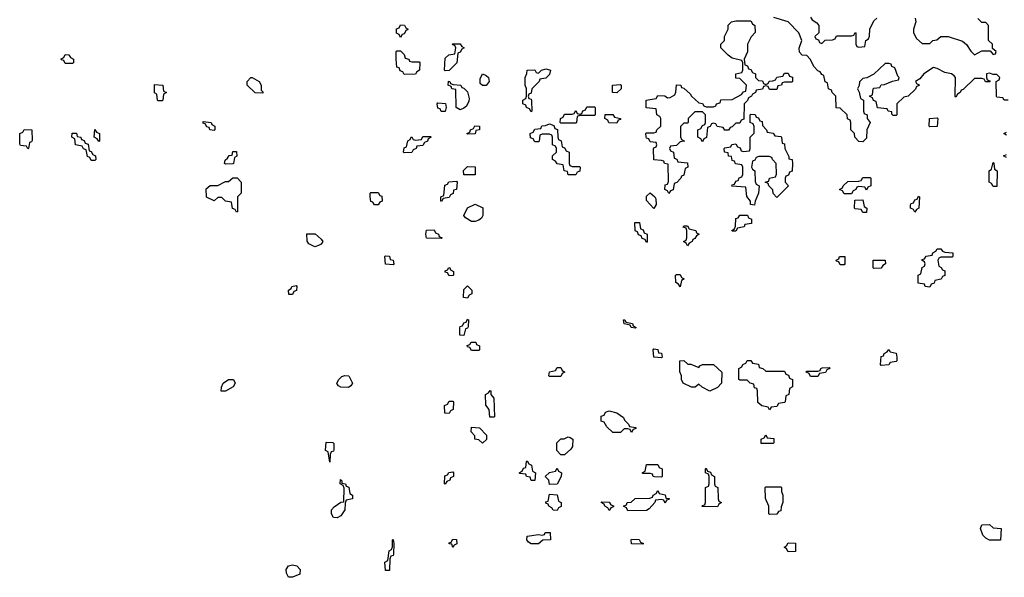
# Model space of a CAD drawing. Header units: inches. Extents: x 2602844 to 2692189, y 936934 to 1026383.
# Tile 15 of 58: x 2643486 to 2648770, y 962669 to 965661. Entities that reach past the tile are written whole.
import ezdxf

# ---------------------------------------------------------------- set-up
doc = ezdxf.new("R2010")
doc.units = ezdxf.units.IN
doc.header["$MEASUREMENT"] = 0
doc.layers.add('C6946', color=7, linetype='Continuous')

msp = doc.modelspace()

# ---------------------------------------------------------------- linework, layer by layer
at = {"layer": 'C6946', "color": 6}
for points in [[(2647490, 965314), (2647502, 965318), (2647508, 965332), (2647527.3, 965332.7), (2647542, 965338), (2647550, 965352), (2647582, 965358), (2647590, 965374), (2647610, 965374), (2647618, 965358), (2647632.7, 965352.7), (2647634, 965330), (2647630, 965326), (2647590, 965326), (2647578, 965322), (2647574, 965310), (2647554, 965306), (2647550, 965286), (2647510, 965286), (2647502, 965302), (2647490, 965306), (2647478, 965302), (2647471.6, 965288.4), (2647438, 965282), (2647434, 965270), (2647418, 965262), (2647414, 965250), (2647398, 965242), (2647392.7, 965227.3), (2647374, 965210), (2647372.7, 965127.3), (2647358, 965122), (2647350, 965106), (2647330, 965106), (2647310, 965086), (2647298, 965082), (2647290, 965068), (2647270, 965068), (2647262, 965082), (2647228.4, 965088.4), (2647222, 965102), (2647210, 965106), (2647198, 965102), (2647192, 965088), (2647178, 965082), (2647171.6, 965028.4), (2647158, 965022), (2647150, 965006), (2647142, 965022), (2647126, 965030), (2647126, 965070), (2647142, 965078), (2647150, 965094), (2647162, 965098), (2647166, 965110), (2647166, 965150), (2647150, 965166), (2647110, 965166), (2647074, 965130), (2647074, 965110), (2647070, 965106), (2647050, 965106), (2647032.7, 965087.3), (2647032.7, 965032.7), (2647038, 965018), (2647054, 965010), (2647030, 965006), (2647010, 964986), (2646978, 964982), (2646974, 964970), (2646978, 964958), (2646994, 964950), (2646998, 964918), (2647012, 964912), (2647018, 964898), (2647070, 964892), (2647072, 964870), (2647058, 964862), (2647050, 964826), (2647038, 964822), (2647034, 964810), (2647012.7, 964787.3), (2646998, 964782), (2646992.7, 964747.3), (2646978, 964742), (2646970, 964728), (2646962, 964742), (2646948, 964750), (2646950, 964774), (2646962, 964778), (2646967.3, 964792.7), (2646966, 964886), (2646946, 964890), (2646942, 964902), (2646930, 964906), (2646888.9, 964908.9), (2646887.3, 964967.3), (2646890, 964974), (2646902, 964978), (2646906, 964990), (2646902, 965002), (2646870, 965006), (2646862, 965022), (2646850, 965026), (2646847.3, 965032.7), (2646846, 965050), (2646850, 965054), (2646890, 965054), (2646902, 965058), (2646906, 965070), (2646926, 965090), (2646926, 965130), (2646922, 965142), (2646906, 965150), (2646902, 965182), (2646847.3, 965187.3), (2646848, 965230), (2646902, 965238), (2646910, 965254), (2646947.3, 965252.7), (2646962, 965242), (2646976.4, 965243.6), (2647002, 965258), (2647007.3, 965272.7), (2647010, 965312), (2647034, 965310), (2647038, 965298), (2647050, 965294), (2647083.6, 965263.6), (2647092, 965250), (2647130, 965214), (2647150, 965212), (2647158, 965198), (2647170, 965194), (2647210, 965194), (2647222, 965198), (2647226, 965210), (2647246, 965214), (2647249.3, 965230.7), (2647310, 965232), (2647360.4, 965259.6), (2647370, 965274), (2647382, 965278), (2647386, 965310), (2647350, 965346), (2647330, 965348), (2647328.7, 965370), (2647362, 965378), (2647366, 965390), (2647366, 965430), (2647362, 965442), (2647310, 965455.3), (2647288.7, 965470), (2647248, 965510), (2647248, 965530), (2647268, 965550), (2647269, 965571), (2647288, 965610), (2647288.4, 965631.6), (2647306, 965650), (2647330, 965654), (2647410, 965654), (2647418, 965638), (2647432, 965630), (2647432.7, 965592.7), (2647411.1, 965568.9), (2647392, 965530), (2647391.1, 965488.9), (2647374, 965450), (2647378, 965418), (2647392.7, 965412.7), (2647398, 965398), (2647410, 965394), (2647418, 965378), (2647434, 965370), (2647434, 965350), (2647450, 965334), (2647472.7, 965332.7), (2647478, 965318)], [(2645530, 965566), (2645522, 965582), (2645508.4, 965588.4), (2645508.4, 965611.6), (2645522, 965618), (2645530, 965634), (2645551.6, 965631.6), (2645558, 965618), (2645571.3, 965610), (2645558, 965602), (2645550, 965586), (2645538, 965582)], [(2645590, 965434), (2645630, 965434), (2645634, 965430), (2645632, 965390), (2645618, 965382), (2645610, 965368), (2645550, 965366), (2645542, 965382), (2645527.3, 965387.3), (2645522, 965402), (2645510, 965406), (2645506, 965450), (2645506, 965490), (2645510, 965494), (2645530, 965494), (2645550, 965474), (2645554, 965454), (2645574, 965450), (2645578, 965438)], [(2645770, 965386), (2645766, 965390), (2645770, 965454), (2645788.4, 965471.6), (2645822, 965478), (2645826, 965510), (2645822, 965522), (2645810, 965526), (2645808.9, 965531.1), (2645850, 965532), (2645858, 965518), (2645872, 965510), (2645858, 965502), (2645850, 965486), (2645838, 965482), (2645832, 965430), (2645790, 965388)], [(2643730, 965426), (2643722, 965442), (2643710, 965446), (2643708.4, 965451.6), (2643722, 965458), (2643730, 965474), (2643750, 965472), (2643758, 965458), (2643774, 965450), (2643774, 965430), (2643770, 965426)], [(2646230, 965166), (2646222, 965182), (2646206, 965190), (2646202, 965202), (2646186, 965210), (2646186, 965230), (2646202, 965238), (2646206, 965250), (2646206, 965290), (2646198, 965310), (2646198, 965350), (2646208, 965372), (2646208.7, 965390), (2646250, 965392), (2646258, 965378), (2646270, 965374), (2646286, 965390), (2646310, 965398), (2646330, 965392), (2646334, 965390), (2646330, 965366), (2646310, 965348), (2646278, 965342), (2646274, 965330), (2646234, 965290), (2646230, 965266), (2646218, 965262), (2646214, 965250), (2646218, 965238), (2646230, 965234), (2646232.7, 965227.3), (2646234, 965170)], [(2644790, 965266), (2644750, 965268.7), (2644706, 965310), (2644706, 965330), (2644726, 965350), (2644734, 965350), (2644772, 965330), (2644782, 965310), (2644782, 965282), (2644790, 965274)], [(2645970, 965308), (2645958, 965318), (2645956.4, 965343.6), (2645970, 965371.3), (2645990, 965362), (2646002, 965350), (2646004.7, 965330), (2645990, 965308)], [(2644230, 965226), (2644226, 965230), (2644222, 965262), (2644208.9, 965268.9), (2644210, 965314), (2644254, 965310), (2644258, 965278), (2644274, 965270), (2644258, 965262), (2644254, 965230), (2644250, 965226)], [(2645850, 965178), (2645828, 965190), (2645826, 965286), (2645806, 965290), (2645802, 965302), (2645786, 965310), (2645788, 965332), (2645794, 965330), (2645798, 965318), (2645812.7, 965312.7), (2645854, 965310), (2645858, 965298), (2645870, 965294), (2645890, 965274), (2645898, 965238), (2645896.9, 965223.1), (2645883.6, 965196.4), (2645870, 965186)], [(2646690, 965268), (2646668, 965270), (2646668, 965310), (2646710, 965314), (2646714, 965310), (2646714, 965290)], [(2645770, 965168), (2645748.4, 965168.4), (2645742, 965182), (2645730, 965186), (2645726, 965210), (2645730, 965214), (2645771.1, 965211.1), (2645774, 965190)], [(2646390, 965106), (2646386, 965110), (2646388, 965130), (2646402, 965138), (2646410, 965154), (2646450, 965154), (2646462, 965158), (2646470, 965174), (2646478, 965158), (2646490, 965154), (2646502, 965158), (2646507.3, 965172.7), (2646522, 965178), (2646530, 965194), (2646570, 965194), (2646574, 965190), (2646574, 965150), (2646570, 965146), (2646490, 965146), (2646478, 965142), (2646474, 965110), (2646470, 965106)], [(2646690, 965106), (2646647.3, 965107.3), (2646642, 965122), (2646626, 965130), (2646627.3, 965152.7), (2646670, 965152), (2646678, 965138), (2646711.1, 965131.1), (2646710, 965126), (2646698, 965122)], [(2647550, 964706), (2647529.1, 964729.1), (2647528, 964748), (2647506, 964770), (2647502, 964782), (2647486, 964790), (2647506, 964794), (2647509.1, 964810.9), (2647542, 964818), (2647547.3, 964832.7), (2647546, 964890), (2647526, 964910), (2647522, 964922), (2647507.3, 964927.3), (2647452.7, 964927.3), (2647438, 964922), (2647432, 964908), (2647418, 964902), (2647414, 964870), (2647418, 964858), (2647432, 964850), (2647432.7, 964792.7), (2647438, 964778), (2647454, 964770), (2647451.3, 964730), (2647432.7, 964687.3), (2647430, 964666), (2647408.4, 964668.4), (2647407.3, 964687.3), (2647388, 964712), (2647382, 964762), (2647308.4, 964768.4), (2647310, 964774), (2647322, 964778), (2647330, 964794), (2647342, 964798), (2647347.3, 964812.7), (2647362, 964818), (2647366, 964830), (2647366, 964870), (2647362, 964882), (2647328, 964888), (2647322, 964902), (2647310, 964906), (2647306, 964926), (2647290, 964928), (2647287.3, 964947.3), (2647268, 964950), (2647266, 964970), (2647270, 964974), (2647302, 964978), (2647308.4, 964991.6), (2647330, 964994), (2647338, 964978), (2647352.7, 964972.7), (2647358, 964958), (2647370, 964954), (2647402, 964958), (2647406, 964970), (2647406, 965030), (2647427.3, 965052.7), (2647427.3, 965087.3), (2647422, 965102), (2647406, 965110), (2647406, 965150), (2647410, 965154), (2647432.7, 965152.7), (2647438, 965138), (2647450, 965134), (2647458, 965118), (2647470, 965114), (2647472.7, 965092.7), (2647494, 965070), (2647498, 965058), (2647530, 965052), (2647538, 965038), (2647570, 965034), (2647574, 965030), (2647578, 964998), (2647590, 964994), (2647592, 964970), (2647614, 964926), (2647614, 964914), (2647632, 964910), (2647634, 964890), (2647631.6, 964848.4), (2647618, 964842), (2647612.7, 964827.3), (2647598, 964822), (2647594, 964810), (2647594, 964790), (2647612, 964770)], [(2648370, 965086), (2648366, 965090), (2648369.3, 965130.7), (2648410, 965134), (2648414, 965130), (2648410, 965088)], [(2643530, 964968), (2643522, 964982), (2643490, 964986), (2643487.3, 964992.7), (2643486, 965050), (2643502, 965058), (2643510, 965072), (2643551.3, 965070), (2643552.7, 965012.7), (2643550, 965006), (2643538, 965002), (2643534, 964970)], [(2643910, 965008), (2643902, 965022), (2643886, 965030), (2643890, 965072), (2643898, 965058), (2643914, 965050), (2643914, 965010)], [(2644530, 965066), (2644506, 965070), (2644502, 965082), (2644490, 965086), (2644482, 965102), (2644470, 965106), (2644470, 965114), (2644514, 965110), (2644518, 965098), (2644534, 965090), (2644534, 965070)], [(2645890, 965046), (2645886, 965050), (2645902, 965058), (2645906, 965070), (2645922, 965078), (2645928.4, 965091.6), (2645954, 965090), (2645954, 965070), (2645934, 965066), (2645930, 965048.7)], [(2646450, 964874), (2646490, 964874), (2646494, 964870), (2646492.7, 964847.3), (2646478, 964842), (2646470, 964828), (2646429, 964829), (2646426, 964846), (2646408, 964850), (2646402, 964882), (2646370, 964888), (2646362, 964902), (2646346, 964910), (2646346, 964930), (2646366, 964950), (2646366, 964970), (2646362, 964982), (2646346, 964990), (2646346, 965030), (2646342, 965042), (2646330, 965046), (2646290, 965046), (2646278, 965042), (2646274, 965010), (2646270, 965006), (2646250, 965006), (2646242, 965022), (2646227.3, 965027.3), (2646226, 965050), (2646242, 965058), (2646250, 965074), (2646282, 965078), (2646288.4, 965091.6), (2646307.3, 965092.7), (2646330, 965102), (2646352.7, 965092.7), (2646358, 965078), (2646372, 965072), (2646374, 965030), (2646378, 965018), (2646391.6, 965011.6), (2646398, 964978), (2646410, 964974), (2646418, 964958), (2646434, 964950), (2646434, 964890), (2646438, 964878)], [(2643870, 964906), (2643862, 964922), (2643850, 964926), (2643842, 964962), (2643828, 964968), (2643822, 964982), (2643786, 964990), (2643782, 965022), (2643766, 965030), (2643767.3, 965052.7), (2643790, 965052), (2643794, 965034), (2643814, 965030), (2643818, 965018), (2643832.7, 965012.7), (2643838, 964998), (2643852.7, 964992.7), (2643858, 964958), (2643870, 964954), (2643878, 964938), (2643892, 964930), (2643894, 964910), (2643890, 964906)], [(2645550, 964946), (2645546, 964950), (2645550, 964974), (2645562, 964978), (2645568.4, 965011.6), (2645582, 965018), (2645586, 965030), (2645590, 965032), (2645598, 965018), (2645610, 965014), (2645642, 965018), (2645650, 965034), (2645690, 965034), (2645694, 965030), (2645678, 965022), (2645674, 965010), (2645658, 965002), (2645650, 964986), (2645618, 964982), (2645614, 964970), (2645598, 964962), (2645590, 964948.7)], [(2644590, 964886), (2644586, 964890), (2644588, 964908), (2644602, 964918), (2644610, 964932), (2644626, 964934), (2644630, 964954), (2644650, 964954), (2644651.6, 964928.4), (2644638, 964922), (2644634, 964890), (2644630, 964888)], [(2645870, 964828), (2645868.4, 964851.6), (2645890, 964874), (2645930, 964872), (2645930, 964828.7)], [(2648710, 964766), (2648702, 964782), (2648688, 964790), (2648688, 964850), (2648702, 964858), (2648710, 964894), (2648714, 964890), (2648718, 964858), (2648732, 964850), (2648730, 964766)], [(2644650, 964628), (2644642, 964642), (2644628.4, 964648.4), (2644622, 964682), (2644590, 964688), (2644570, 964706), (2644550, 964706), (2644530, 964688.7), (2644488.9, 964708.9), (2644487.3, 964752.7), (2644508.9, 964771.1), (2644550, 964772), (2644590, 964792), (2644607.3, 964792.7), (2644630, 964812), (2644652.7, 964812.7), (2644674, 964790), (2644674, 964730), (2644654, 964710), (2644654, 964630)], [(2648030, 964746), (2648022, 964762), (2647990, 964766), (2647978, 964762), (2647974, 964750), (2647958, 964742), (2647950, 964726), (2647910, 964726), (2647902, 964742), (2647886, 964750), (2647902, 964758), (2647906, 964770), (2647930, 964792), (2647990, 964794), (2648002, 964798), (2648010, 964814), (2648050, 964814), (2648054, 964810), (2648054, 964770), (2648038, 964762)], [(2645750, 964686), (2645746, 964690), (2645746, 964710), (2645762, 964718), (2645767.3, 964772.7), (2645782, 964778), (2645788.4, 964791.6), (2645830, 964794), (2645834, 964790), (2645830.9, 964749.1), (2645814, 964746), (2645811.6, 964728.4), (2645798, 964722), (2645790, 964706), (2645758, 964702)], [(2645390, 964668), (2645382, 964682), (2645370, 964686), (2645366, 964710), (2645366, 964730), (2645370, 964734), (2645410, 964734), (2645418, 964718), (2645430, 964714), (2645432, 964688), (2645418, 964682), (2645410, 964668)], [(2646890, 964648), (2646849, 964690), (2646850, 964714), (2646868.9, 964731.1), (2646894, 964710), (2646899.6, 964699.6), (2646902, 964670)], [(2648290, 964628), (2648282, 964642), (2648266, 964650), (2648267.3, 964667.3), (2648270, 964674), (2648282, 964678), (2648290, 964694), (2648302, 964698), (2648310, 964714), (2648314, 964710), (2648312, 964650), (2648298, 964642)], [(2645910, 964578), (2645878, 964598), (2645869, 964611), (2645888.9, 964651.1), (2645930, 964671.3), (2645971.1, 964651.1), (2645971.3, 964610), (2645963.6, 964596.4), (2645950, 964586), (2645930, 964578)], [(2648010, 964626), (2648002, 964642), (2647970, 964646), (2647966, 964650), (2647968, 964692), (2648010, 964694), (2648018, 964658), (2648032, 964650), (2648030, 964626)], [(2647310, 964526), (2647308, 964530), (2647322, 964538), (2647327.3, 964552.7), (2647330, 964594), (2647342, 964598), (2647350, 964612), (2647392.7, 964612.7), (2647398, 964598), (2647414, 964590), (2647412.7, 964567.3), (2647378, 964562), (2647374, 964550), (2647338, 964542), (2647330, 964526)], [(2646850, 964466), (2646842, 964482), (2646827.3, 964487.3), (2646822, 964502), (2646807.3, 964507.3), (2646802, 964522), (2646788.4, 964528.4), (2646787.3, 964572.7), (2646812.7, 964572.7), (2646818, 964538), (2646832.7, 964532.7), (2646838, 964518), (2646854, 964510), (2646854, 964470)], [(2647070, 964448), (2647062, 964462), (2647048, 964470), (2647062, 964478), (2647066, 964490), (2647066, 964530), (2647062, 964542), (2647047.3, 964547.3), (2647050, 964554), (2647070, 964554), (2647078, 964538), (2647114, 964530), (2647118, 964518), (2647132, 964510), (2647118, 964502), (2647110, 964486), (2647098, 964482), (2647094, 964470), (2647078, 964462)], [(2645070, 964442), (2645038, 964458), (2645028, 964472), (2645027.3, 964512.7), (2645071.6, 964511.6), (2645103.6, 964483.6), (2645112, 964470), (2645103.6, 964456.4), (2645090, 964448.7)], [(2645750, 964486), (2645670, 964488), (2645666, 964510), (2645668.4, 964531.6), (2645710, 964534), (2645718, 964518), (2645734, 964510), (2645738, 964498), (2645754, 964490)], [(2645490, 964346), (2645448.9, 964348.9), (2645446, 964390), (2645450, 964394), (2645470, 964392), (2645474, 964374), (2645491.1, 964371.1), (2645494, 964350)], [(2647890, 964346), (2647882, 964362), (2647870, 964366), (2647868, 964370), (2647882, 964378), (2647886, 964390), (2647914, 964390), (2647914, 964350), (2647910, 964346)], [(2648370, 964226), (2648346, 964230), (2648342, 964242), (2648308, 964248), (2648308, 964290), (2648322, 964298), (2648328.4, 964331.6), (2648342, 964338), (2648346, 964350), (2648342, 964362), (2648328, 964370), (2648330, 964374), (2648342, 964378), (2648350, 964392), (2648382, 964398), (2648386, 964410), (2648402, 964418), (2648410, 964432), (2648430, 964432), (2648438, 964418), (2648450, 964414), (2648494, 964410), (2648494, 964390), (2648490, 964386), (2648430, 964386), (2648418, 964382), (2648414, 964370), (2648418, 964338), (2648432, 964332), (2648438, 964318), (2648450, 964314), (2648451.6, 964288.4), (2648438, 964282), (2648431.6, 964268.4), (2648398, 964262), (2648392.7, 964247.3), (2648378, 964242)], [(2645790, 964286), (2645782, 964302), (2645770, 964306), (2645770, 964314), (2645782, 964318), (2645788.4, 964331.6), (2645794, 964330), (2645798, 964318), (2645814, 964310), (2645814, 964290), (2645810, 964288)], [(2648070, 964326), (2648066, 964330), (2648066, 964370), (2648131.3, 964371.3), (2648132, 964350), (2648118, 964342), (2648110, 964328)], [(2647030, 964228), (2647022, 964242), (2647008, 964250), (2647006, 964290), (2647010, 964294), (2647030, 964294), (2647038, 964278), (2647052, 964270), (2647038, 964262)], [(2644930, 964186), (2644928, 964210), (2644942, 964218), (2644946, 964230), (2644970, 964234), (2644974, 964230), (2644971.6, 964208.4), (2644958, 964202), (2644950, 964186)], [(2645890, 964166), (2645868, 964170), (2645870, 964214), (2645890, 964232), (2645912, 964210), (2645912, 964190), (2645898, 964182)], [(2645870, 963966), (2645847.3, 963967.3), (2645847.3, 964007.3), (2645850, 964014), (2645862, 964018), (2645870, 964034), (2645882, 964038), (2645890, 964054), (2645894, 964050), (2645892.7, 964012.7), (2645890, 964006), (2645878, 964002)], [(2646790, 964006), (2646768.4, 964008.4), (2646762, 964022), (2646730, 964028), (2646726, 964050), (2646734, 964050), (2646738, 964038), (2646774, 964030), (2646778, 964018), (2646794, 964010)], [(2645910, 963886), (2645902, 963902), (2645890, 963906), (2645888, 963912), (2645902, 963918), (2645908.7, 963931.3), (2645934, 963930), (2645938, 963918), (2645954, 963910), (2645954, 963890), (2645950, 963886)], [(2646930, 963846), (2646889.3, 963849.3), (2646886, 963890), (2646890, 963894), (2646910, 963892), (2646914, 963874), (2646931.1, 963871.1), (2646934, 963850)], [(2648110, 963806), (2648106, 963810), (2648110, 963854), (2648122, 963858), (2648126, 963870), (2648142, 963878), (2648150, 963892), (2648158, 963878), (2648190, 963872), (2648194, 963850), (2648194, 963830), (2648190, 963826), (2648158, 963822), (2648150, 963808)], [(2647072, 963812), (2647088, 963812), (2647130, 963794), (2647136.4, 963803.6), (2647150, 963811.3), (2647210, 963811.3), (2647254, 963770), (2647252, 963710), (2647230, 963688), (2647190, 963668), (2647148.4, 963688.4), (2647130, 963706), (2647111.6, 963688.4), (2647091.6, 963688.4), (2647046, 963710), (2647038, 963730), (2647038, 963750), (2647028, 963772), (2647028.9, 963831.1), (2647050, 963832)], [(2647490, 963774), (2647590, 963774), (2647598, 963758), (2647612.7, 963752.7), (2647618, 963738), (2647634, 963730), (2647634, 963690), (2647618, 963682), (2647614, 963650), (2647598, 963642), (2647594, 963610), (2647590, 963606), (2647558, 963602), (2647550, 963586), (2647518, 963582), (2647510, 963568), (2647502, 963582), (2647468.4, 963588.4), (2647447.3, 963607.3), (2647446, 963670), (2647442, 963682), (2647430, 963686), (2647426, 963706), (2647406, 963710), (2647390, 963726), (2647350, 963726), (2647346, 963730), (2647346, 963790), (2647362, 963798), (2647366, 963810), (2647382, 963818), (2647390, 963832), (2647410, 963832), (2647418, 963818), (2647450, 963812), (2647454, 963794), (2647474, 963790)], [(2645250, 963688), (2645210, 963688.7), (2645196.4, 963696.4), (2645190, 963706), (2645188, 963710), (2645198, 963730), (2645214.6, 963745.4), (2645230, 963751.3), (2645252, 963750), (2645272, 963710), (2645263.6, 963696.4)], [(2646330, 963746), (2646326, 963750), (2646328.4, 963771.6), (2646362, 963778), (2646370, 963794), (2646390, 963794), (2646398, 963778), (2646411.3, 963770), (2646398, 963762), (2646390, 963746)], [(2647730, 963746), (2647722, 963762), (2647706, 963770), (2647710, 963774), (2647770, 963774), (2647782, 963778), (2647786, 963790), (2647792.7, 963792.7), (2647830, 963794), (2647834, 963790), (2647818, 963782), (2647810, 963768), (2647778, 963762), (2647770, 963746)], [(2644568, 963668), (2644568.7, 963688.7), (2644578, 963710), (2644606, 963730), (2644634, 963730), (2644642, 963710), (2644631, 963690), (2644590, 963668)], [(2646030, 963528), (2646008.4, 963528.4), (2646006, 963570), (2645988.4, 963591.6), (2645986, 963650), (2646002, 963658), (2646010, 963672), (2646014, 963670), (2646014, 963650), (2646031.3, 963630), (2646034, 963530)], [(2645790, 963548), (2645768, 963550), (2645766, 963590), (2645782, 963598), (2645790, 963614), (2645810, 963614), (2645814, 963610), (2645811.6, 963568.4), (2645798, 963562)], [(2646770, 963446), (2646762, 963462), (2646750, 963466), (2646730, 963466), (2646710, 963446), (2646670, 963446), (2646636.4, 963476.4), (2646622, 963502), (2646607.3, 963507.3), (2646607.3, 963532.7), (2646622, 963538), (2646630, 963554), (2646650, 963562), (2646690, 963551.3), (2646726, 963526), (2646731.3, 963511.3), (2646754, 963490), (2646758, 963478), (2646792.7, 963472.7), (2646792.7, 963467.3), (2646778, 963462)], [(2645970, 963388.7), (2645950, 963406), (2645929.1, 963409.1), (2645928, 963428), (2645908.7, 963450), (2645910, 963474), (2645954, 963470), (2645990.9, 963430.9), (2645991.6, 963408.4)], [(2647466, 963386), (2647466, 963410), (2647482, 963418), (2647490, 963434), (2647498, 963418), (2647532.7, 963412.7), (2647534, 963390), (2647530, 963386)], [(2645150, 963286), (2645142, 963342), (2645128, 963350), (2645130, 963394), (2645167.3, 963392.7), (2645172.7, 963387.3), (2645172.7, 963352.7), (2645170, 963346), (2645158, 963342), (2645152.7, 963327.3)], [(2646390, 963326), (2646368.7, 963350), (2646368.7, 963390), (2646390, 963411), (2646408.7, 963411.3), (2646430, 963422), (2646439.6, 963419.6), (2646454, 963410), (2646452, 963370), (2646443.6, 963356.4), (2646410, 963326)], [(2646230, 963188.7), (2646226, 963206), (2646206, 963210), (2646202, 963222), (2646170, 963226), (2646166, 963230), (2646182, 963238), (2646190, 963254), (2646202, 963258), (2646206, 963290), (2646210, 963294), (2646218, 963278), (2646232, 963270), (2646238, 963238), (2646254, 963230), (2646250, 963188.7)], [(2646930, 963206), (2646892.7, 963207.3), (2646886, 963210), (2646882, 963222), (2646870, 963226), (2646830, 963226), (2646826, 963230), (2646842, 963238), (2646850, 963274), (2646910, 963274), (2646918, 963258), (2646934, 963250), (2646934, 963210)], [(2645770, 963168), (2645766, 963170), (2645767.3, 963212.7), (2645782, 963218), (2645788.4, 963231.6), (2645810, 963234), (2645814, 963230), (2645814, 963210), (2645798, 963202), (2645794, 963190), (2645778, 963182)], [(2646330, 963166), (2646326, 963190), (2646306, 963210), (2646329.1, 963230.9), (2646362, 963238), (2646370, 963254), (2646378, 963238), (2646394, 963230), (2646392, 963210), (2646370, 963168)], [(2647230, 963046), (2647148.4, 963048.4), (2647150, 963054), (2647162, 963058), (2647166, 963070), (2647166, 963150), (2647182, 963158), (2647186, 963170), (2647186, 963210), (2647182, 963222), (2647166, 963230), (2647166, 963250), (2647170, 963254), (2647178, 963238), (2647192.7, 963232.7), (2647198, 963218), (2647214, 963210), (2647214, 963170), (2647218, 963158), (2647232, 963150), (2647234, 963090), (2647238, 963078), (2647252, 963070), (2647238, 963062)], [(2645190, 962988.7), (2645169.4, 962989.4), (2645159, 963010), (2645159, 963030), (2645172.9, 963047.1), (2645210, 963072), (2645226, 963074), (2645227.3, 963147.3), (2645222, 963162), (2645206, 963170), (2645207.3, 963192.7), (2645214, 963186), (2645214, 963174), (2645234, 963170), (2645238, 963158), (2645251.6, 963151.6), (2645258, 963118), (2645271.3, 963110), (2645272, 963090), (2645238, 963082), (2645232.7, 963067.3), (2645231, 963030), (2645210, 962998)], [(2646950, 963066), (2646942, 963082), (2646930, 963086), (2646898, 963082), (2646894, 963070), (2646863.6, 963036.4), (2646850, 963028), (2646750, 963026), (2646742, 963042), (2646726, 963050), (2646742, 963058), (2646746, 963070), (2646767.3, 963072.7), (2646788.9, 963091.1), (2646867.3, 963092.7), (2646882, 963098), (2646886, 963110), (2646902, 963118), (2646910, 963134), (2646918, 963118), (2646950, 963112), (2646954, 963094), (2646970.7, 963090.7), (2646970, 963086), (2646958, 963082)], [(2647510, 963006), (2647506, 963010), (2647506, 963050), (2647488.4, 963091.6), (2647486, 963150), (2647490, 963154), (2647570, 963154), (2647574, 963150), (2647574, 963130), (2647582, 963110), (2647582, 963070), (2647572.7, 963047.3), (2647570, 963026), (2647558, 963022), (2647550, 963008)], [(2646370, 963028), (2646348.4, 963028.4), (2646342, 963042), (2646326, 963050), (2646322, 963062), (2646310, 963066), (2646310, 963074), (2646322, 963078), (2646330, 963114), (2646370, 963112), (2646378, 963078), (2646392, 963070), (2646391.6, 963048.4), (2646378, 963042)], [(2646650, 963028), (2646642, 963042), (2646626, 963050), (2646622, 963062), (2646606, 963070), (2646610, 963074), (2646650, 963072), (2646658, 963058), (2646672.7, 963052.7), (2646672.7, 963047.3), (2646658, 963042)], [(2646230, 962848.7), (2646216.4, 962856.4), (2646208, 962870), (2646208.7, 962890), (2646270, 962898), (2646290, 962894), (2646302, 962898), (2646306, 962910), (2646332, 962910), (2646334, 962870), (2646292.7, 962867.3), (2646270, 962848.7)], [(2648690, 962868.7), (2648670, 962878), (2648654.6, 962894.6), (2648642, 962930), (2648648.9, 962951.1), (2648690, 962952), (2648710, 962934), (2648754, 962930), (2648750, 962868.7)], [(2645450, 962706), (2645446, 962750), (2645462, 962758), (2645468, 962810), (2645482, 962818), (2645487.3, 962832.7), (2645486, 962870), (2645490, 962872), (2645494, 962850), (2645492.7, 962792.7), (2645490, 962786), (2645478, 962782), (2645472.7, 962767.3), (2645470, 962706)], [(2645810, 962828.7), (2645806, 962846), (2645790, 962848), (2645790, 962854), (2645802, 962858), (2645810, 962874), (2645830, 962872), (2645831.6, 962848.4), (2645818, 962842)], [(2646830, 962846), (2646770, 962848), (2646768, 962870), (2646770, 962874), (2646810, 962872), (2646818, 962858), (2646834, 962850)], [(2647610, 962806), (2647602, 962822), (2647588, 962830), (2647602, 962838), (2647610, 962854), (2647650, 962851.3), (2647650, 962808)], [(2644950, 962668.7), (2644928.9, 962668.9), (2644918, 962690), (2644915.3, 962710), (2644928, 962730), (2644950, 962736), (2644974, 962730), (2644992, 962710), (2644990, 962686)]]:
    msp.add_lwpolyline(points, close=True, dxfattribs=at)
for points in [[(2648791.6, 965228.4), (2648768.9, 965228.9), (2648762, 965242), (2648730, 965246), (2648728.9, 965248.9), (2648726, 965330), (2648742, 965338), (2648746, 965350), (2648730, 965366), (2648710, 965366), (2648690, 965374), (2648674, 965370), (2648674, 965350), (2648678, 965338), (2648692.7, 965332.7), (2648692.7, 965327.3), (2648668.4, 965328.4), (2648662, 965342), (2648650, 965346), (2648610, 965346), (2648550, 965286), (2648538, 965282), (2648534, 965270), (2648518, 965262), (2648510, 965246), (2648506, 965250), (2648508, 965350), (2648500.4, 965360.4), (2648486, 965370), (2648450, 965377.2), (2648410, 965399), (2648390, 965404), (2648338, 965370), (2648316.9, 965343.1), (2648294, 965330), (2648298, 965318), (2648310, 965314), (2648312.7, 965307.3), (2648298, 965302), (2648292.7, 965287.3), (2648254, 965250), (2648230, 965246), (2648194, 965210), (2648194, 965150), (2648190, 965146), (2648172.7, 965147.3), (2648166, 965154), (2648166, 965166), (2648146, 965170), (2648142, 965182), (2648088.7, 965188.7), (2648082, 965222), (2648067.3, 965227.3), (2648062, 965242), (2648046, 965250), (2648062, 965258), (2648066, 965290), (2648070, 965294), (2648102, 965298), (2648108.4, 965311.6), (2648127.3, 965312.7), (2648170, 965332), (2648202, 965338), (2648206, 965350), (2648198, 965358), (2648182, 965402), (2648166, 965410), (2648162, 965422), (2648150, 965426), (2648130, 965426), (2648070, 965368), (2648031.6, 965348.4), (2648010, 965346), (2647992.7, 965327.3), (2647991.6, 965308.4), (2647982, 965290), (2647991.6, 965271.6), (2647998, 965238), (2648014, 965230), (2648014, 965170), (2648018, 965158), (2648034, 965150), (2648034, 965130), (2648051, 965110), (2648032, 965070), (2648030, 965026), (2648010, 965006), (2647990, 965008), (2647968, 965030), (2647966, 965050), (2647946, 965070), (2647946, 965110), (2647942, 965122), (2647928.4, 965128.4), (2647926, 965150), (2647890, 965186), (2647867.3, 965187.3), (2647866, 965250), (2647846, 965270), (2647842, 965282), (2647826, 965290), (2647822, 965322), (2647808.4, 965328.4), (2647802, 965362), (2647790, 965366), (2647782, 965382), (2647770, 965386), (2647750, 965408), (2647728, 965450), (2647710, 965468), (2647686, 965470), (2647670, 965486), (2647668.7, 965508.7), (2647684, 965550), (2647668, 965590), (2647610, 965648.7), (2647533.6, 965673.6)], [(2647730, 965674), (2647739.6, 965659.6), (2647763.6, 965643.6), (2647774, 965630), (2647774, 965590), (2647754, 965570), (2647758, 965558), (2647772.7, 965552.7), (2647778, 965538), (2647790, 965534), (2647808, 965552), (2647847.3, 965552.7), (2647862, 965558), (2647870, 965574), (2647950, 965574), (2647962, 965578), (2647970, 965592), (2647974, 965590), (2647974, 965530), (2647978, 965518), (2647990, 965514), (2648022, 965518), (2648026, 965550), (2648042, 965558), (2648047.3, 965572.7), (2648048, 965610), (2648070, 965654), (2648086, 965670)], [(2648291, 965670), (2648296, 965650), (2648282, 965610), (2648282, 965590), (2648299.6, 965559.6), (2648330, 965534), (2648370, 965534), (2648386, 965550), (2648407.3, 965552.7), (2648428.9, 965571.1), (2648468.4, 965571.6), (2648546, 965546), (2648567.1, 965527.1), (2648590, 965492), (2648610, 965472), (2648650, 965494), (2648694, 965494), (2648710, 965474), (2648722, 965478), (2648726, 965490), (2648706, 965506), (2648706, 965530), (2648686, 965550), (2648686, 965630), (2648670, 965646), (2648650, 965646), (2648627.3, 965667.3)], [(2648782, 965042), (2648768, 965050), (2648782, 965058)], [(2648782, 964922), (2648766, 964930), (2648782, 964938)]]:
    msp.add_lwpolyline(points, dxfattribs=at)

doc.saveas('drawing.dxf')
